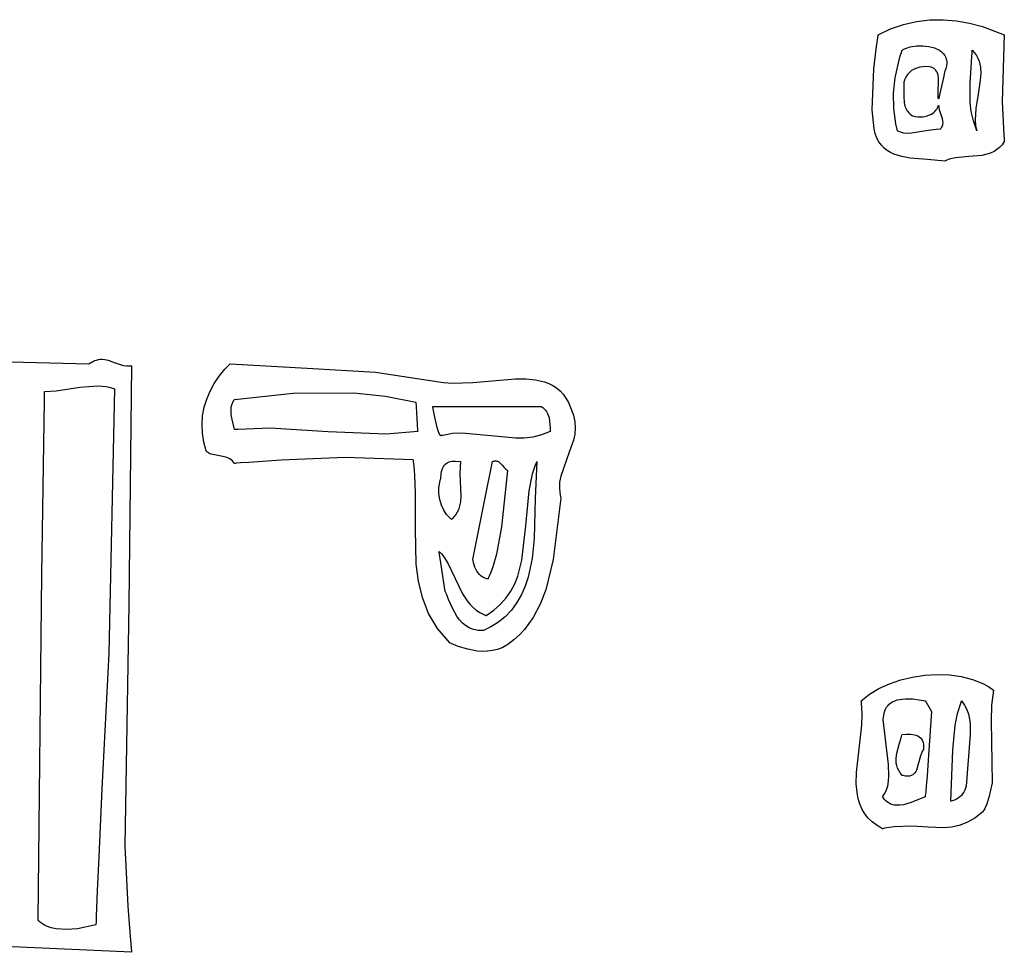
# Model space of a CAD drawing. Extents: x 21.3 to 51.6, y -34 to 34.1.
# Tile 84 of 117: x 42.2 to 43.8, y 9.1 to 10.5. Entities that reach past the tile are written whole.
import ezdxf

# ---------------------------------------------------------------- set-up
doc = ezdxf.new("R2010")
doc.units = 0

msp = doc.modelspace()

# ---------------------------------------------------------------- linework, layer by layer
at = {"layer": 'Layer 1', "color": 7, "linetype": 'CONTINUOUS'}
for p, q in [((43.601399, 10.52316), (43.621865, 10.527831)), ((43.621865, 10.527831), (43.642573, 10.530289)), ((43.642573, 10.530289), (43.663371, 10.530644)), ((43.663371, 10.530644), (43.684108, 10.529001)), ((43.684108, 10.529001), (43.704631, 10.525469)), ((43.704631, 10.525469), (43.724789, 10.520154)), ((43.561804, 10.506754), (43.581328, 10.51617)), ((43.581328, 10.51617), (43.601399, 10.52316)), ((43.724789, 10.520154), (43.759014, 10.50675)), ((43.55859, 10.484834), (43.560667, 10.499371)), ((43.560667, 10.499371), (43.561732, 10.506328)), ((43.561732, 10.506328), (43.561765, 10.506542)), ((43.561765, 10.506542), (43.561782, 10.506648)), ((43.561782, 10.506648), (43.56179, 10.506702)), ((43.759014, 10.50675), (43.755841, 10.402462)), ((43.554987, 10.453929), (43.55859, 10.484834)), ((43.596467, 10.474127), (43.598104, 10.479472)), ((43.598104, 10.479472), (43.598952, 10.482096)), ((43.598952, 10.482096), (43.599166, 10.482746)), ((43.599166, 10.482746), (43.599274, 10.48307)), ((43.599274, 10.48307), (43.599288, 10.483111)), ((43.599298, 10.483141), (43.603305, 10.485093)), ((43.603305, 10.485093), (43.612146, 10.488031)), ((43.612146, 10.488031), (43.621698, 10.489667)), ((43.621698, 10.489667), (43.631491, 10.48998)), ((43.631491, 10.48998), (43.641056, 10.48895)), ((43.641056, 10.48895), (43.649923, 10.486559)), ((43.649923, 10.486559), (43.653949, 10.484846)), ((43.653949, 10.484846), (43.657623, 10.482785)), ((43.657623, 10.482785), (43.660888, 10.480374)), ((43.660888, 10.480374), (43.663685, 10.477611)), ((43.708452, 10.473496), (43.708742, 10.478256)), ((43.708742, 10.478256), (43.708881, 10.480682)), ((43.708881, 10.480682), (43.708948, 10.481907)), ((43.708948, 10.481907), (43.708981, 10.482523)), ((43.708981, 10.482523), (43.708998, 10.482831)), ((43.708998, 10.482831), (43.709006, 10.482986)), ((43.709006, 10.482986), (43.70901, 10.483063)), ((43.709015, 10.483139), (43.712599, 10.479118)), ((43.712599, 10.479118), (43.715533, 10.474912)), ((43.58871, 10.43989), (43.593456, 10.463082)), ((43.593456, 10.463082), (43.596467, 10.474127)), ((43.663685, 10.477611), (43.665956, 10.474492)), ((43.665956, 10.474492), (43.666875, 10.472799)), ((43.666875, 10.472799), (43.667641, 10.471015)), ((43.667641, 10.471015), (43.668245, 10.469142)), ((43.668245, 10.469142), (43.668681, 10.467179)), ((43.669019, 10.46298), (43.668596, 10.458416)), ((43.668681, 10.467179), (43.668942, 10.465125)), ((43.668942, 10.465125), (43.669019, 10.46298)), ((43.705598, 10.431308), (43.707832, 10.464322)), ((43.707832, 10.464322), (43.708452, 10.473496)), ((43.715533, 10.474912), (43.717867, 10.470534)), ((43.717867, 10.470534), (43.719649, 10.465994)), ((43.719649, 10.465994), (43.720929, 10.461304)), ((43.552738, 10.390048), (43.554987, 10.453929)), ((43.610633, 10.448166), (43.607552, 10.444793)), ((43.61418, 10.451019), (43.610633, 10.448166)), ((43.618128, 10.453346), (43.61418, 10.451019)), ((43.622412, 10.45514), (43.618128, 10.453346)), ((43.626966, 10.456395), (43.622412, 10.45514)), ((43.631725, 10.457104), (43.626966, 10.456395)), ((43.636625, 10.457261), (43.631725, 10.457104)), ((43.641599, 10.456859), (43.636625, 10.457261)), ((43.644517, 10.456367), (43.641599, 10.456859)), ((43.64593, 10.455958), (43.644517, 10.456367)), ((43.647233, 10.455441), (43.64593, 10.455958)), ((43.64843, 10.454823), (43.647233, 10.455441)), ((43.649526, 10.454109), (43.64843, 10.454823)), ((43.650525, 10.453303), (43.649526, 10.454109)), ((43.65143, 10.452411), (43.650525, 10.453303)), ((43.652246, 10.451437), (43.65143, 10.452411)), ((43.653626, 10.449269), (43.652246, 10.451437)), ((43.654698, 10.446839), (43.653626, 10.449269)), ((43.66578, 10.449013), (43.664274, 10.442344)), ((43.665925, 10.449656), (43.66578, 10.449013)), ((43.665955, 10.449789), (43.665925, 10.449656)), ((43.667592, 10.454244), (43.665959, 10.449806)), ((43.668596, 10.458416), (43.667592, 10.454244)), ((43.720929, 10.461304), (43.721757, 10.456476)), ((43.721757, 10.456476), (43.72225, 10.44645)), ((43.5861, 10.41584), (43.58871, 10.43989)), ((43.602073, 10.433137), (43.602209, 10.422188)), ((43.602088, 10.433205), (43.602079, 10.433166)), ((43.602162, 10.433516), (43.602088, 10.433205)), ((43.602318, 10.434131), (43.602162, 10.433516)), ((43.603051, 10.436515), (43.602318, 10.434131)), ((43.605003, 10.440907), (43.603051, 10.436515)), ((43.607552, 10.444793), (43.605003, 10.440907)), ((43.655495, 10.444189), (43.654698, 10.446839)), ((43.655481, 10.414743), (43.656392, 10.438396)), ((43.656392, 10.438396), (43.655495, 10.444189)), ((43.664274, 10.442344), (43.659198, 10.41986)), ((43.721523, 10.436007), (43.717985, 10.414239)), ((43.72225, 10.44645), (43.721523, 10.436007)), ((43.602209, 10.422188), (43.601952, 10.411195)), ((43.659198, 10.41986), (43.657089, 10.410516)), ((43.705706, 10.401745), (43.705598, 10.431308)), ((43.58615, 10.391662), (43.5861, 10.41584)), ((43.601952, 10.411195), (43.602605, 10.40068)), ((43.655433, 10.410373), (43.655481, 10.414743)), ((43.655615, 10.408648), (43.655433, 10.410373)), ((43.655772, 10.407918), (43.655615, 10.408648)), ((43.655978, 10.407285), (43.655772, 10.407918)), ((43.656237, 10.406752), (43.655978, 10.407285)), ((43.656251, 10.406806), (43.656241, 10.406762)), ((43.656293, 10.406992), (43.656251, 10.406806)), ((43.656461, 10.407734), (43.656293, 10.406992)), ((43.657089, 10.410516), (43.656461, 10.407734)), ((43.707453, 10.387241), (43.705706, 10.401745)), ((43.717985, 10.414239), (43.714294, 10.391906)), ((43.755841, 10.402462), (43.758068, 10.3507)), ((43.555668, 10.360079), (43.552738, 10.390048)), ((43.589381, 10.368086), (43.58615, 10.391662)), ((43.602605, 10.40068), (43.603681, 10.395764)), ((43.603681, 10.395764), (43.604477, 10.393421)), ((43.604477, 10.393421), (43.605473, 10.391164)), ((43.605473, 10.391164), (43.60669, 10.389002)), ((43.60669, 10.389002), (43.608146, 10.386944)), ((43.608146, 10.386944), (43.609864, 10.384997)), ((43.645208, 10.383206), (43.648889, 10.385812)), ((43.648889, 10.385812), (43.650551, 10.387362)), ((43.650551, 10.387362), (43.652074, 10.389084)), ((43.652074, 10.389084), (43.653441, 10.390983)), ((43.653441, 10.390983), (43.654638, 10.393063)), ((43.654638, 10.393063), (43.65565, 10.395329)), ((43.65565, 10.395329), (43.65608, 10.396534)), ((43.65608, 10.396534), (43.65618, 10.396843)), ((43.65618, 10.396843), (43.656229, 10.396998)), ((43.656238, 10.397028), (43.65653, 10.393572)), ((43.65653, 10.393572), (43.657295, 10.390115)), ((43.657295, 10.390115), (43.661834, 10.376291)), ((43.710762, 10.372378), (43.707453, 10.387241)), ((43.714294, 10.391906), (43.713351, 10.374085)), ((43.609864, 10.384997), (43.611862, 10.38317)), ((43.611862, 10.38317), (43.614162, 10.38147)), ((43.614162, 10.38147), (43.615432, 10.380671)), ((43.615432, 10.380671), (43.615762, 10.380476)), ((43.615762, 10.380476), (43.615929, 10.38038)), ((43.615965, 10.38036), (43.619647, 10.379392)), ((43.619647, 10.379392), (43.623701, 10.378817)), ((43.623701, 10.378817), (43.628003, 10.378674)), ((43.628003, 10.378674), (43.632429, 10.379002)), ((43.632429, 10.379002), (43.636854, 10.379841)), ((43.636854, 10.379841), (43.641155, 10.381229)), ((43.641155, 10.381229), (43.645208, 10.383206)), ((43.661834, 10.376291), (43.662522, 10.372836)), ((43.662522, 10.372836), (43.662706, 10.36938)), ((43.715959, 10.35675), (43.710762, 10.372378)), ((43.713351, 10.374085), (43.714109, 10.365334)), ((43.557355, 10.352699), (43.555668, 10.360079)), ((43.592352, 10.356753), (43.589381, 10.368086)), ((43.592542, 10.356649), (43.592386, 10.356733)), ((43.592856, 10.356486), (43.592542, 10.356649)), ((43.594127, 10.355877), (43.592856, 10.356486)), ((43.596745, 10.354858), (43.594127, 10.355877)), ((43.602254, 10.353544), (43.596745, 10.354858)), ((43.63989, 10.357397), (43.614162, 10.353245)), ((43.652772, 10.359238), (43.63989, 10.357397)), ((43.659012, 10.35953), (43.652772, 10.359238)), ((43.659115, 10.35966), (43.659032, 10.359552)), ((43.659278, 10.359876), (43.659115, 10.35966)), ((43.659887, 10.36074), (43.659278, 10.359876)), ((43.660907, 10.362468), (43.659887, 10.36074)), ((43.661679, 10.364196), (43.660907, 10.362468)), ((43.662222, 10.365924), (43.661679, 10.364196)), ((43.662558, 10.367652), (43.662222, 10.365924)), ((43.662706, 10.36938), (43.662558, 10.367652)), ((43.714109, 10.365334), (43.715959, 10.35675)), ((43.559947, 10.345782), (43.557355, 10.352699)), ((43.563146, 10.339748), (43.559947, 10.345782)), ((43.566905, 10.334533), (43.563146, 10.339748)), ((43.608079, 10.353061), (43.602254, 10.353544)), ((43.614162, 10.353245), (43.608079, 10.353061)), ((43.759012, 10.340081), (43.75545, 10.335162)), ((43.758068, 10.3507), (43.758637, 10.34408)), ((43.758637, 10.34408), (43.758949, 10.340752)), ((43.758949, 10.340752), (43.75899, 10.340335)), ((43.75899, 10.340335), (43.75901, 10.340127)), ((43.57118, 10.330072), (43.566905, 10.334533)), ((43.575925, 10.3263), (43.57118, 10.330072)), ((43.581093, 10.323153), (43.575925, 10.3263)), ((43.743186, 10.324801), (43.738658, 10.322574)), ((43.747511, 10.327594), (43.743186, 10.324801)), ((43.751608, 10.331024), (43.747511, 10.327594)), ((43.75545, 10.335162), (43.751608, 10.331024)), ((43.586639, 10.320565), (43.581093, 10.323153)), ((43.59868, 10.316808), (43.586639, 10.320565)), ((43.611681, 10.31451), (43.59868, 10.316808)), ((43.639098, 10.312215), (43.611681, 10.31451)), ((43.665955, 10.309531), (43.639098, 10.312215)), ((43.666096, 10.309601), (43.666026, 10.309565)), ((43.668363, 10.3107), (43.666096, 10.309601)), ((43.673031, 10.312524), (43.668363, 10.3107)), ((43.682814, 10.314935), (43.673031, 10.312524)), ((43.703441, 10.31681), (43.682814, 10.314935)), ((43.724114, 10.318571), (43.703441, 10.31681)), ((43.733953, 10.320841), (43.724114, 10.318571)), ((43.738658, 10.322574), (43.733953, 10.320841)), ((41.075732, 10.026194), (42.328463, 9.992861)), ((42.328463, 9.992861), (42.334731, 9.996615)), ((42.334731, 9.996615), (42.337697, 9.997931)), ((42.337697, 9.997931), (42.340563, 9.99891)), ((42.340563, 9.99891), (42.343337, 9.999578)), ((42.343337, 9.999578), (42.346028, 9.999963)), ((42.346028, 9.999963), (42.348646, 10.000092)), ((42.348646, 10.000092), (42.353698, 9.999693)), ((42.353698, 9.999693), (42.358562, 9.998599)), ((42.358562, 9.998599), (42.368017, 9.995201)), ((42.368017, 9.995201), (42.377583, 9.991645)), ((42.377583, 9.991645), (42.382587, 9.990354)), ((42.382587, 9.990354), (42.387833, 9.98968)), ((42.387833, 9.98968), (42.393392, 9.989841)), ((42.395133, 9.990054), (42.39081, 9.616965)), ((42.393392, 9.989841), (42.39484, 9.990038)), ((42.39484, 9.990038), (42.395022, 9.990067)), ((42.395022, 9.990067), (42.395114, 9.990082)), ((42.540873, 9.984402), (42.545733, 9.989448)), ((42.545733, 9.989448), (42.548265, 9.991895)), ((42.548265, 9.991895), (42.548908, 9.992499)), ((42.548908, 9.992499), (42.549232, 9.9928)), ((42.549232, 9.9928), (42.549272, 9.992837)), ((42.549311, 9.992859), (42.669488, 9.986042)), ((42.669488, 9.986042), (42.776607, 9.979678)), ((42.524286, 9.962378), (42.531995, 9.973736)), ((42.531995, 9.973736), (42.540873, 9.984402)), ((42.776607, 9.979678), (42.882632, 9.963695)), ((42.277534, 9.950946), (42.314499, 9.956442)), ((42.314499, 9.956442), (42.342355, 9.958602)), ((42.342355, 9.958602), (42.355775, 9.957418)), ((42.355775, 9.957418), (42.362321, 9.956013)), ((42.362321, 9.956013), (42.368742, 9.953971)), ((42.517807, 9.950412), (42.524286, 9.962378)), ((42.882632, 9.963695), (42.896996, 9.962463)), ((42.896996, 9.962463), (42.928514, 9.963702)), ((42.928514, 9.963702), (42.995404, 9.969723)), ((42.995404, 9.969723), (43.011409, 9.969617)), ((43.011409, 9.969617), (43.026606, 9.968062)), ((43.026606, 9.968062), (43.040733, 9.964655)), ((43.040733, 9.964655), (43.047314, 9.962131)), ((43.047314, 9.962131), (43.05353, 9.958992)), ((43.05353, 9.958992), (43.059349, 9.95519)), ((43.059349, 9.95519), (43.064737, 9.950672)), ((42.259019, 9.949689), (42.259018, 9.949755)), ((42.259019, 9.949557), (42.259019, 9.949689)), ((42.259024, 9.948501), (42.259019, 9.949557)), ((42.25902, 9.949806), (42.277534, 9.950946)), ((42.259043, 9.944276), (42.259024, 9.948501)), ((42.259071, 9.935825), (42.259043, 9.944276)), ((42.368742, 9.953971), (42.359888, 9.540432)), ((42.512616, 9.937923), (42.517807, 9.950412)), ((42.556242, 9.937306), (42.647519, 9.947241)), ((42.647519, 9.947241), (42.74248, 9.947394)), ((42.74248, 9.947394), (42.791816, 9.942362)), ((42.791816, 9.942362), (42.839573, 9.93314)), ((43.064737, 9.950672), (43.069662, 9.94539)), ((43.069662, 9.94539), (43.074092, 9.939292)), ((42.255021, 9.664139), (42.259071, 9.935825)), ((42.50633, 9.911716), (42.508771, 9.924996)), ((42.508771, 9.924996), (42.512616, 9.937923)), ((42.55066, 9.921456), (42.551058, 9.925242)), ((42.551058, 9.925242), (42.551976, 9.929013)), ((42.551976, 9.929013), (42.553494, 9.932775)), ((42.553494, 9.932775), (42.555695, 9.93653)), ((42.555695, 9.93653), (42.556022, 9.936999)), ((42.556022, 9.936999), (42.556191, 9.937234)), ((42.556191, 9.937234), (42.556233, 9.937293)), ((42.839575, 9.933108), (42.839584, 9.932968)), ((42.839584, 9.932968), (42.83962, 9.932371)), ((42.83962, 9.932371), (42.839978, 9.926457)), ((42.839978, 9.926457), (42.842269, 9.888691)), ((42.865966, 9.926195), (43.035408, 9.926195)), ((42.865983, 9.926123), (42.865967, 9.926182)), ((42.866046, 9.925888), (42.865983, 9.926123)), ((42.866171, 9.925415), (42.866046, 9.925888)), ((42.869299, 9.909426), (42.866171, 9.925415)), ((43.035408, 9.926195), (43.037853, 9.924538)), ((43.037853, 9.924538), (43.039992, 9.922701)), ((43.074092, 9.939292), (43.077994, 9.932329)), ((43.077994, 9.932329), (43.081336, 9.924449)), ((43.081336, 9.924449), (43.085832, 9.912545)), ((42.505354, 9.898167), (42.50633, 9.911716)), ((42.550697, 9.91765), (42.55066, 9.921456)), ((42.551088, 9.913821), (42.550697, 9.91765)), ((42.552601, 9.906072), (42.551088, 9.913821)), ((42.872517, 9.893528), (42.869299, 9.909426)), ((43.039992, 9.922701), (43.041847, 9.920702)), ((43.041847, 9.920702), (43.043438, 9.918556)), ((43.043438, 9.918556), (43.044784, 9.91628)), ((43.044784, 9.91628), (43.045906, 9.91389)), ((43.045906, 9.91389), (43.047561, 9.908834)), ((43.047561, 9.908834), (43.048565, 9.903517)), ((43.085832, 9.912545), (43.088125, 9.902427)), ((42.5059, 9.884435), (42.505354, 9.898167)), ((42.556242, 9.890087), (42.552601, 9.906072)), ((42.874984, 9.886439), (42.872517, 9.893528)), ((43.048565, 9.903517), (43.04927, 9.892623)), ((43.088125, 9.902427), (43.088652, 9.892588)), ((42.508028, 9.870604), (42.5059, 9.884435)), ((42.556294, 9.89009), (42.556242, 9.890085)), ((42.556346, 9.890094), (42.556294, 9.89009)), ((42.556762, 9.890131), (42.556346, 9.890094)), ((42.558421, 9.890276), (42.556762, 9.890131)), ((42.561723, 9.890548), (42.558421, 9.890276)), ((42.611871, 9.892156), (42.561723, 9.890548)), ((42.702617, 9.886418), (42.611871, 9.892156)), ((42.792849, 9.88291), (42.702617, 9.886418)), ((42.842353, 9.887306), (42.792849, 9.88291)), ((42.842269, 9.888691), (42.842349, 9.887372)), ((42.842349, 9.887372), (42.842353, 9.887306)), ((42.876576, 9.883253), (42.874984, 9.886439)), ((42.878462, 9.880361), (42.876576, 9.883253)), ((42.878759, 9.880439), (42.878519, 9.880376)), ((42.879718, 9.880689), (42.878759, 9.880439)), ((42.881631, 9.881162), (42.879718, 9.880689)), ((42.896726, 9.883832), (42.881631, 9.881162)), ((42.91148, 9.884796), (42.896726, 9.883832)), ((42.967903, 9.879476), (42.91148, 9.884796)), ((42.995136, 9.876825), (42.967903, 9.879476)), ((43.022157, 9.878384), (43.008652, 9.876882)), ((43.03569, 9.881727), (43.022157, 9.878384)), ((43.049294, 9.887304), (43.03569, 9.881727)), ((43.04927, 9.892623), (43.049294, 9.88994)), ((43.049294, 9.88994), (43.049297, 9.888616)), ((43.049297, 9.888616), (43.049297, 9.887959)), ((43.049297, 9.887959), (43.049298, 9.887632)), ((43.049298, 9.887632), (43.049298, 9.887468)), ((43.049298, 9.887468), (43.049298, 9.887387)), ((43.049298, 9.887387), (43.049298, 9.887346)), ((43.087717, 9.882974), (43.085624, 9.873534)), ((43.088652, 9.892588), (43.087717, 9.882974)), ((42.511795, 9.856759), (42.508028, 9.870604)), ((43.008652, 9.876882), (42.995136, 9.876825)), ((43.085624, 9.873534), (43.079179, 9.854967)), ((42.511899, 9.856636), (42.511814, 9.856731)), ((42.51207, 9.856448), (42.511899, 9.856636)), ((42.512781, 9.855735), (42.51207, 9.856448)), ((42.514325, 9.854476), (42.512781, 9.855735)), ((42.51602, 9.853421), (42.514325, 9.854476)), ((42.51785, 9.852543), (42.51602, 9.853421)), ((42.5198, 9.851816), (42.51785, 9.852543)), ((42.537847, 9.848313), (42.5198, 9.851816)), ((42.542471, 9.847122), (42.537847, 9.848313)), ((42.546892, 9.845389), (42.542471, 9.847122)), ((43.079179, 9.854967), (43.065777, 9.817624)), ((42.548987, 9.844253), (42.546892, 9.845389)), ((42.550985, 9.842903), (42.548987, 9.844253)), ((42.55287, 9.841313), (42.550985, 9.842903)), ((42.554627, 9.839457), (42.55287, 9.841313)), ((42.55624, 9.837309), (42.554627, 9.839457)), ((42.556301, 9.83731), (42.55625, 9.837306)), ((42.556403, 9.837317), (42.556301, 9.83731)), ((42.557218, 9.837377), (42.556403, 9.837317)), ((42.558848, 9.837497), (42.557218, 9.837377)), ((42.565345, 9.837977), (42.558848, 9.837497)), ((42.578244, 9.83893), (42.565345, 9.837977)), ((42.628888, 9.842501), (42.578244, 9.83893)), ((42.729159, 9.846614), (42.628888, 9.842501)), ((42.835385, 9.842863), (42.729159, 9.846614)), ((42.835416, 9.842801), (42.835408, 9.842856)), ((42.835431, 9.842691), (42.835416, 9.842801)), ((42.835549, 9.841815), (42.835431, 9.842691)), ((42.835778, 9.840062), (42.835549, 9.841815)), ((42.836601, 9.833043), (42.835778, 9.840062)), ((42.837831, 9.818977), (42.836601, 9.833043)), ((42.881528, 9.830283), (42.882853, 9.832678)), ((42.882853, 9.832678), (42.884407, 9.83477)), ((42.884407, 9.83477), (42.886186, 9.836561)), ((42.886186, 9.836561), (42.888185, 9.838053)), ((42.888185, 9.838053), (42.890401, 9.839248)), ((42.890401, 9.839248), (42.89283, 9.840148)), ((42.89283, 9.840148), (42.895469, 9.840755)), ((42.895469, 9.840755), (42.898312, 9.84107)), ((42.898312, 9.84107), (42.901357, 9.841095)), ((42.901357, 9.841095), (42.909018, 9.840085)), ((42.909018, 9.840085), (42.908332, 9.822312)), ((42.948262, 9.786364), (42.958522, 9.837471)), ((42.958522, 9.837471), (42.958822, 9.839052)), ((42.958822, 9.839052), (42.958972, 9.839841)), ((42.958972, 9.839841), (42.959009, 9.840039)), ((42.959019, 9.840085), (42.96035, 9.840672)), ((42.96035, 9.840672), (42.961616, 9.841074)), ((42.961616, 9.841074), (42.962822, 9.841304)), ((42.962822, 9.841304), (42.963971, 9.841372)), ((42.963971, 9.841372), (42.965068, 9.84129)), ((42.965068, 9.84129), (42.966119, 9.84107)), ((42.966119, 9.84107), (42.967127, 9.840722)), ((42.967127, 9.840722), (42.968097, 9.84026)), ((42.968097, 9.84026), (42.969034, 9.839693)), ((42.969034, 9.839693), (42.970826, 9.838292)), ((42.970826, 9.838292), (42.974213, 9.834746)), ((42.974213, 9.834746), (42.977582, 9.830817)), ((43.021887, 9.820953), (43.025906, 9.833567)), ((43.025906, 9.833567), (43.028307, 9.839713)), ((43.028462, 9.840076), (43.025916, 9.782394)), ((43.028307, 9.839713), (43.028387, 9.839903)), ((43.028387, 9.839903), (43.028426, 9.839998)), ((43.028426, 9.839998), (43.028446, 9.840046)), ((42.838971, 9.790795), (42.837831, 9.818977)), ((42.878463, 9.813696), (42.878961, 9.821261)), ((42.878961, 9.821261), (42.879578, 9.824576)), ((42.879578, 9.824576), (42.880435, 9.827583)), ((42.880435, 9.827583), (42.881528, 9.830283)), ((42.908332, 9.822312), (42.909817, 9.785886)), ((42.982632, 9.826195), (42.973082, 9.738347)), ((42.977582, 9.830817), (42.979999, 9.828313)), ((42.979999, 9.828313), (42.982632, 9.826195)), ((43.016422, 9.794682), (43.021887, 9.820953)), ((43.065777, 9.817624), (43.064094, 9.807941)), ((42.875525, 9.798957), (42.876831, 9.808052)), ((42.876831, 9.808052), (42.878055, 9.81249)), ((42.878055, 9.81249), (42.878423, 9.813583)), ((42.878423, 9.813583), (42.878447, 9.813651)), ((43.064094, 9.807941), (43.063685, 9.798014)), ((42.838691, 9.734734), (42.838971, 9.790795)), ((42.875626, 9.789788), (42.875525, 9.798957)), ((42.876996, 9.780809), (42.875626, 9.789788)), ((42.909817, 9.785886), (42.909061, 9.777237)), ((42.928463, 9.687308), (42.948262, 9.786364)), ((43.011273, 9.73998), (43.016422, 9.794682)), ((43.063685, 9.798014), (43.064856, 9.787792)), ((43.064856, 9.787792), (43.065431, 9.785184)), ((42.879496, 9.772284), (42.876996, 9.780809)), ((42.882986, 9.764474), (42.879496, 9.772284)), ((42.909061, 9.777237), (42.907263, 9.768991)), ((43.025916, 9.782394), (43.02435, 9.719845)), ((43.065962, 9.783137), (43.053937, 9.687061)), ((43.065431, 9.785184), (43.065764, 9.783872)), ((43.065764, 9.783872), (43.065943, 9.783213)), ((43.065943, 9.783213), (43.065954, 9.783172)), ((42.887327, 9.757643), (42.882986, 9.764474)), ((42.889774, 9.754676), (42.887327, 9.757643)), ((42.901968, 9.757617), (42.899362, 9.754146)), ((42.904129, 9.761257), (42.901968, 9.757617)), ((42.905881, 9.765053), (42.904129, 9.761257)), ((42.907263, 9.768991), (42.905881, 9.765053)), ((42.892381, 9.752053), (42.889774, 9.754676)), ((42.895132, 9.749806), (42.892381, 9.752053)), ((42.895205, 9.749871), (42.89515, 9.749822)), ((42.895423, 9.750067), (42.895205, 9.749871)), ((42.896275, 9.750858), (42.895423, 9.750067)), ((42.899362, 9.754146), (42.896275, 9.750858)), ((43.005243, 9.686213), (43.011273, 9.73998)), ((42.840173, 9.680034), (42.838691, 9.734734)), ((42.973082, 9.738347), (42.965638, 9.695726)), ((43.02435, 9.719845), (43.021184, 9.688938)), ((42.87569, 9.699803), (42.879555, 9.695903)), ((42.8757, 9.699708), (42.875694, 9.699758)), ((42.875917, 9.698108), (42.8757, 9.699708)), ((42.876364, 9.694907), (42.875917, 9.698108)), ((42.877313, 9.688507), (42.876364, 9.694907)), ((42.879555, 9.695903), (42.883084, 9.691498)), ((42.965638, 9.695726), (42.959824, 9.675652)), ((42.843514, 9.653553), (42.840173, 9.680034)), ((42.885407, 9.637308), (42.877313, 9.688507)), ((42.883084, 9.691498), (42.889352, 9.681432)), ((42.889352, 9.681432), (42.912122, 9.633748)), ((42.92847, 9.687246), (42.928464, 9.687294)), ((42.928492, 9.687054), (42.92847, 9.687246)), ((42.928539, 9.686667), (42.928492, 9.687054)), ((42.928774, 9.685096), (42.928539, 9.686667)), ((42.929449, 9.681871), (42.928774, 9.685096)), ((42.931611, 9.67531), (42.929449, 9.681871)), ((42.998676, 9.661112), (43.005243, 9.686213)), ((43.021184, 9.688938), (43.014961, 9.659445)), ((43.053937, 9.687061), (43.04235, 9.639632)), ((42.249297, 9.123435), (42.255021, 9.664139)), ((42.934823, 9.66903), (42.931611, 9.67531)), ((42.936812, 9.666154), (42.934823, 9.66903)), ((42.939049, 9.663542), (42.936812, 9.666154)), ((42.94153, 9.661255), (42.939049, 9.663542)), ((42.956216, 9.666038), (42.954215, 9.661352)), ((42.959824, 9.675652), (42.956216, 9.666038)), ((42.849625, 9.627842), (42.843514, 9.653553)), ((42.944251, 9.65936), (42.94153, 9.661255)), ((42.947208, 9.657919), (42.944251, 9.65936)), ((42.948772, 9.657389), (42.947208, 9.657919)), ((42.950394, 9.656997), (42.948772, 9.657389)), ((42.952072, 9.656751), (42.950394, 9.656997)), ((42.952108, 9.656822), (42.95209, 9.656786)), ((42.952142, 9.656893), (42.952108, 9.656822)), ((42.952211, 9.657035), (42.952142, 9.656893)), ((42.952349, 9.657321), (42.952211, 9.657035)), ((42.952622, 9.657893), (42.952349, 9.657321)), ((42.953162, 9.65904), (42.952622, 9.657893)), ((42.954215, 9.661352), (42.953162, 9.65904)), ((42.988023, 9.637963), (42.993941, 9.649258)), ((42.993941, 9.649258), (42.998676, 9.661112)), ((43.014961, 9.659445), (43.010359, 9.645502)), ((42.885463, 9.637177), (42.885417, 9.637284)), ((42.885554, 9.636964), (42.885463, 9.637177)), ((42.886283, 9.635249), (42.885554, 9.636964)), ((42.887726, 9.631798), (42.886283, 9.635249)), ((42.890602, 9.624862), (42.887726, 9.631798)), ((42.912122, 9.633748), (42.919476, 9.622523)), ((42.980762, 9.627299), (42.988023, 9.637963)), ((43.00458, 9.632242), (42.997487, 9.619774)), ((43.010359, 9.645502), (43.00458, 9.632242)), ((43.04235, 9.639632), (43.033816, 9.617439)), ((42.39081, 9.616965), (42.384904, 9.239566)), ((42.859281, 9.603046), (42.849625, 9.627842)), ((42.896606, 9.611245), (42.890602, 9.624862)), ((42.919476, 9.622523), (42.923709, 9.617365)), ((42.923709, 9.617365), (42.928388, 9.612596)), ((42.961565, 9.608152), (42.971996, 9.617338)), ((42.971996, 9.617338), (42.980762, 9.627299)), ((42.997487, 9.619774), (42.988942, 9.608207)), ((43.033816, 9.617439), (43.022942, 9.596783)), ((42.873258, 9.579308), (42.859281, 9.603046)), ((42.903533, 9.598709), (42.896606, 9.611245)), ((42.928388, 9.612596), (42.933569, 9.60828)), ((42.933569, 9.60828), (42.939307, 9.604479)), ((42.939307, 9.604479), (42.945659, 9.601257)), ((42.945659, 9.601257), (42.949083, 9.599884)), ((42.949307, 9.599811), (42.961565, 9.608152)), ((42.988942, 9.608207), (42.978807, 9.597651)), ((42.90756, 9.593125), (42.903533, 9.598709)), ((42.912081, 9.588144), (42.90756, 9.593125)), ((42.917181, 9.583879), (42.912081, 9.588144)), ((42.949083, 9.599884), (42.949192, 9.599844)), ((42.949192, 9.599844), (42.949247, 9.599824)), ((42.966946, 9.588216), (42.956616, 9.581821)), ((42.978807, 9.597651), (42.966946, 9.588216)), ((43.022942, 9.596783), (43.009343, 9.578054)), ((42.892333, 9.55677), (42.873258, 9.579308)), ((42.922949, 9.58044), (42.917181, 9.583879)), ((42.929472, 9.577939), (42.922949, 9.58044)), ((42.936837, 9.576487), (42.929472, 9.577939)), ((42.945132, 9.576195), (42.936837, 9.576487)), ((42.956616, 9.581821), (42.945132, 9.576195)), ((43.009343, 9.578054), (43.001401, 9.569535)), ((42.892453, 9.556708), (42.892396, 9.556732)), ((42.892909, 9.556517), (42.892453, 9.556708)), ((42.894733, 9.555756), (42.892909, 9.556517)), ((42.898383, 9.554269), (42.894733, 9.555756)), ((42.992634, 9.561645), (42.982993, 9.554432)), ((43.001401, 9.569535), (42.992634, 9.561645)), ((42.359888, 9.540432), (42.349016, 9.328974)), ((42.905697, 9.551463), (42.898383, 9.554269)), ((42.920452, 9.546824), (42.905697, 9.551463)), ((42.935507, 9.54405), (42.920452, 9.546824)), ((42.943196, 9.543574), (42.935507, 9.54405)), ((42.951018, 9.543818), (42.943196, 9.543574)), ((42.958993, 9.544868), (42.951018, 9.543818)), ((42.967141, 9.546807), (42.958993, 9.544868)), ((42.975481, 9.549721), (42.967141, 9.546807)), ((42.97783, 9.551095), (42.975481, 9.549721)), ((42.982993, 9.554432), (42.97783, 9.551095)), ((43.579359, 9.493143), (43.597065, 9.49914)), ((43.597065, 9.49914), (43.615672, 9.503576)), ((43.615672, 9.503576), (43.634805, 9.506382)), ((43.634805, 9.506382), (43.654089, 9.507489)), ((43.654089, 9.507489), (43.673148, 9.506829)), ((43.673148, 9.506829), (43.691607, 9.504333)), ((43.691607, 9.504333), (43.709088, 9.499932)), ((43.709088, 9.499932), (43.725218, 9.493558)), ((43.725218, 9.493558), (43.734139, 9.488728)), ((43.548156, 9.476741), (43.562931, 9.485654)), ((43.562931, 9.485654), (43.579359, 9.493143)), ((43.734139, 9.488728), (43.742349, 9.48314)), ((43.742349, 9.48314), (43.738955, 9.459413)), ((43.53541, 9.466473), (43.548156, 9.476741)), ((43.53546, 9.466155), (43.535418, 9.466411)), ((43.535623, 9.465127), (43.53546, 9.466155)), ((43.535918, 9.463059), (43.535623, 9.465127)), ((43.537015, 9.445965), (43.535918, 9.463059)), ((43.579175, 9.461063), (43.581686, 9.46311)), ((43.581686, 9.46311), (43.584551, 9.464903)), ((43.584551, 9.464903), (43.587789, 9.466429)), ((43.587789, 9.466429), (43.591419, 9.467678)), ((43.591419, 9.467678), (43.595458, 9.468635)), ((43.595458, 9.468635), (43.604836, 9.469632)), ((43.604836, 9.469632), (43.616071, 9.469322)), ((43.616071, 9.469322), (43.629309, 9.467611)), ((43.629309, 9.467611), (43.632948, 9.466953)), ((43.632948, 9.466953), (43.634819, 9.466588)), ((43.634819, 9.466588), (43.635292, 9.466493)), ((43.635292, 9.466493), (43.635352, 9.466481)), ((43.635411, 9.466459), (43.63544, 9.466408)), ((43.63544, 9.466408), (43.635567, 9.466191)), ((43.635567, 9.466191), (43.636822, 9.464041)), ((43.636822, 9.464041), (43.645128, 9.449806)), ((43.685708, 9.446562), (43.691384, 9.46413)), ((43.691384, 9.46413), (43.692256, 9.466253)), ((43.692256, 9.466253), (43.692312, 9.466385)), ((43.692312, 9.466385), (43.69234, 9.466451)), ((43.692349, 9.46647), (43.696905, 9.459676)), ((43.570535, 9.444116), (43.572313, 9.450574)), ((43.572313, 9.450574), (43.573588, 9.453517)), ((43.573588, 9.453517), (43.575144, 9.456255)), ((43.575144, 9.456255), (43.577001, 9.458774)), ((43.577001, 9.458774), (43.579175, 9.461063)), ((43.645128, 9.449806), (43.640787, 9.381578)), ((43.696905, 9.459676), (43.700406, 9.452616)), ((43.700406, 9.452616), (43.702959, 9.445307)), ((43.738955, 9.459413), (43.738377, 9.435246)), ((43.536302, 9.428084), (43.537015, 9.445965)), ((43.569664, 9.436978), (43.570535, 9.444116)), ((43.577839, 9.366923), (43.569664, 9.436978)), ((43.68202, 9.42809), (43.685708, 9.446562)), ((43.702959, 9.445307), (43.704673, 9.437768)), ((43.704673, 9.437768), (43.705655, 9.430015)), ((43.738377, 9.435246), (43.739811, 9.338416)), ((43.528, 9.354192), (43.536302, 9.428084)), ((43.678756, 9.389239), (43.68202, 9.42809)), ((43.705655, 9.430015), (43.70586, 9.413938)), ((43.595405, 9.400435), (43.597881, 9.408494)), ((43.597881, 9.408494), (43.599009, 9.412567)), ((43.599009, 9.412567), (43.599271, 9.41359)), ((43.599271, 9.41359), (43.599287, 9.413654)), ((43.599298, 9.413695), (43.606309, 9.414384)), ((43.606309, 9.414384), (43.612883, 9.414319)), ((43.612883, 9.414319), (43.618833, 9.413378)), ((43.618833, 9.413378), (43.621517, 9.412541)), ((43.621517, 9.412541), (43.623975, 9.411438)), ((43.623975, 9.411438), (43.626185, 9.410054)), ((43.626185, 9.410054), (43.628124, 9.408373)), ((43.628124, 9.408373), (43.629768, 9.406381)), ((43.629768, 9.406381), (43.631093, 9.404061)), ((43.631093, 9.404061), (43.632078, 9.401399)), ((43.632078, 9.401399), (43.632698, 9.398378)), ((43.70586, 9.413938), (43.699294, 9.333144)), ((43.591034, 9.384603), (43.595405, 9.400435)), ((43.629968, 9.385682), (43.628045, 9.380496)), ((43.631188, 9.388001), (43.629968, 9.385682)), ((43.632628, 9.390085), (43.631188, 9.388001)), ((43.632931, 9.394983), (43.632628, 9.390085)), ((43.632698, 9.398378), (43.632931, 9.394983)), ((43.675684, 9.309532), (43.678756, 9.389239)), ((43.589908, 9.372919), (43.589974, 9.3768)), ((43.590221, 9.36905), (43.589908, 9.372919)), ((43.589974, 9.3768), (43.591034, 9.384603)), ((43.628045, 9.380496), (43.621953, 9.358244)), ((43.640787, 9.381578), (43.638291, 9.349222)), ((43.578733, 9.34934), (43.577839, 9.366923)), ((43.590965, 9.365191), (43.590221, 9.36905)), ((43.592193, 9.361339), (43.590965, 9.365191)), ((43.593956, 9.357493), (43.592193, 9.361339)), ((43.596306, 9.353651), (43.593956, 9.357493)), ((43.620777, 9.355944), (43.619389, 9.353882)), ((43.621953, 9.358244), (43.620777, 9.355944)), ((43.527723, 9.3365), (43.528, 9.354192)), ((43.576832, 9.333269), (43.578205, 9.341068)), ((43.578205, 9.341068), (43.578733, 9.34934)), ((43.599297, 9.34981), (43.596306, 9.353651)), ((43.599387, 9.349785), (43.59932, 9.349803)), ((43.599654, 9.349714), (43.599387, 9.349785)), ((43.600701, 9.34945), (43.599654, 9.349714)), ((43.604584, 9.348736), (43.600701, 9.34945)), ((43.608003, 9.348536), (43.604584, 9.348736)), ((43.610993, 9.348812), (43.608003, 9.348536)), ((43.612339, 9.349116), (43.610993, 9.348812)), ((43.613591, 9.349524), (43.612339, 9.349116)), ((43.614754, 9.350032), (43.613591, 9.349524)), ((43.615832, 9.350633), (43.614754, 9.350032)), ((43.61683, 9.351324), (43.615832, 9.350633)), ((43.617753, 9.352099), (43.61683, 9.351324)), ((43.619389, 9.353882), (43.617753, 9.352099)), ((43.638291, 9.349222), (43.636905, 9.332971)), ((42.349016, 9.328974), (42.343849, 9.222757)), ((43.52943, 9.319671), (43.527723, 9.3365)), ((43.572869, 9.32267), (43.574468, 9.326041)), ((43.574468, 9.326041), (43.576832, 9.333269)), ((43.63617, 9.324762), (43.635791, 9.32063)), ((43.636905, 9.332971), (43.63617, 9.324762)), ((43.697154, 9.326561), (43.695662, 9.323617)), ((43.698367, 9.329739), (43.697154, 9.326561)), ((43.699294, 9.333144), (43.698367, 9.329739)), ((43.739811, 9.338416), (43.735001, 9.315225)), ((43.531224, 9.311666), (43.52943, 9.319671)), ((43.533752, 9.30398), (43.531224, 9.311666)), ((43.568745, 9.316478), (43.570967, 9.319479)), ((43.568822, 9.31635), (43.568757, 9.316451)), ((43.569079, 9.315951), (43.568822, 9.31635)), ((43.569601, 9.315173), (43.569079, 9.315951)), ((43.571772, 9.312341), (43.569601, 9.315173)), ((43.570967, 9.319479), (43.572869, 9.32267)), ((43.574068, 9.309937), (43.571772, 9.312341)), ((43.576479, 9.307935), (43.574068, 9.309937)), ((43.635403, 9.316474), (43.613591, 9.307674)), ((43.635416, 9.316605), (43.63541, 9.31654)), ((43.635428, 9.316735), (43.635416, 9.316605)), ((43.635453, 9.316996), (43.635428, 9.316735)), ((43.635501, 9.317516), (43.635453, 9.316996)), ((43.635598, 9.318555), (43.635501, 9.317516)), ((43.635791, 9.32063), (43.635598, 9.318555)), ((43.67583, 9.309563), (43.67572, 9.309538)), ((43.676266, 9.309664), (43.67583, 9.309563)), ((43.677978, 9.310116), (43.676266, 9.309664)), ((43.681232, 9.311234), (43.677978, 9.310116)), ((43.684255, 9.312634), (43.681232, 9.311234)), ((43.68704, 9.314309), (43.684255, 9.312634)), ((43.68958, 9.316252), (43.68704, 9.314309)), ((43.691868, 9.318455), (43.68958, 9.316252)), ((43.693898, 9.320912), (43.691868, 9.318455)), ((43.695662, 9.323617), (43.693898, 9.320912)), ((43.735001, 9.315225), (43.730982, 9.303928)), ((43.537092, 9.296646), (43.533752, 9.30398)), ((43.541323, 9.2897), (43.537092, 9.296646)), ((43.578995, 9.306313), (43.576479, 9.307935)), ((43.581605, 9.305046), (43.578995, 9.306313)), ((43.584299, 9.304111), (43.581605, 9.305046)), ((43.587066, 9.303482), (43.584299, 9.304111)), ((43.589898, 9.303136), (43.587066, 9.303482)), ((43.595709, 9.303198), (43.589898, 9.303136)), ((43.601649, 9.304103), (43.595709, 9.303198)), ((43.613591, 9.307674), (43.601649, 9.304103)), ((43.72587, 9.293207), (43.725777, 9.293036)), ((43.726055, 9.293549), (43.72587, 9.293207)), ((43.726421, 9.294234), (43.726055, 9.293549)), ((43.727136, 9.295607), (43.726421, 9.294234)), ((43.728502, 9.298365), (43.727136, 9.295607)), ((43.730982, 9.303928), (43.728502, 9.298365)), ((43.546524, 9.283176), (43.541323, 9.2897)), ((43.552774, 9.277108), (43.546524, 9.283176)), ((43.712916, 9.283148), (43.700493, 9.276248)), ((43.72568, 9.292862), (43.712916, 9.283148)), ((43.72573, 9.29295), (43.725707, 9.292907)), ((43.725777, 9.293036), (43.72573, 9.29295)), ((43.560153, 9.27153), (43.552774, 9.277108)), ((43.568738, 9.266477), (43.560153, 9.27153)), ((43.569039, 9.266547), (43.568799, 9.266489)), ((43.569996, 9.266775), (43.569039, 9.266547)), ((43.571901, 9.267209), (43.569996, 9.266775)), ((43.586698, 9.269667), (43.571901, 9.267209)), ((43.614262, 9.270531), (43.586698, 9.269667)), ((43.639823, 9.268866), (43.614262, 9.270531)), ((43.664224, 9.268117), (43.639823, 9.268866)), ((43.676252, 9.269163), (43.664224, 9.268117)), ((43.688307, 9.27173), (43.676252, 9.269163)), ((43.700493, 9.276248), (43.688307, 9.27173)), ((42.384904, 9.239566), (42.389219, 9.145348)), ((42.343849, 9.222757), (42.341568, 9.169612)), ((42.341568, 9.169612), (42.340532, 9.143041)), ((42.340532, 9.143041), (42.340044, 9.129757)), ((42.389219, 9.145348), (42.392799, 9.098333)), ((42.340044, 9.129757), (42.339808, 9.123116)), ((42.395086, 9.073422), (41.298651, 9.122971)), ((42.24939, 9.123315), (42.249315, 9.1234)), ((42.249692, 9.122977), (42.24939, 9.123315)), ((42.250309, 9.122317), (42.249692, 9.122977)), ((42.252945, 9.119861), (42.250309, 9.122317)), ((42.255829, 9.117694), (42.252945, 9.119861)), ((42.258943, 9.115804), (42.255829, 9.117694)), ((42.262263, 9.114175), (42.258943, 9.115804)), ((42.269441, 9.111654), (42.262263, 9.114175)), ((42.277194, 9.110025), (42.269441, 9.111654)), ((42.293747, 9.109022), (42.277194, 9.110025)), ((42.310565, 9.110325), (42.293747, 9.109022)), ((42.339576, 9.116474), (42.310565, 9.110325)), ((42.339581, 9.116579), (42.339579, 9.116527)), ((42.339584, 9.116682), (42.339581, 9.116579)), ((42.339591, 9.11689), (42.339584, 9.116682)), ((42.339606, 9.117305), (42.339591, 9.11689)), ((42.339634, 9.118135), (42.339606, 9.117305)), ((42.339692, 9.119795), (42.339634, 9.118135)), ((42.339808, 9.123116), (42.339692, 9.119795)), ((42.392799, 9.098333), (42.394989, 9.074855)), ((42.394989, 9.074855), (42.395062, 9.074121)), ((42.395062, 9.074121), (42.395099, 9.073755)), ((42.395131, 9.073434), (42.395086, 9.073422)), ((42.395099, 9.073755), (42.395117, 9.073571)), ((42.395117, 9.073571), (42.395126, 9.07348)), ((42.395126, 9.07348), (42.395131, 9.073434))]:
    msp.add_line(p, q, dxfattribs=at)

doc.saveas('drawing.dxf')
